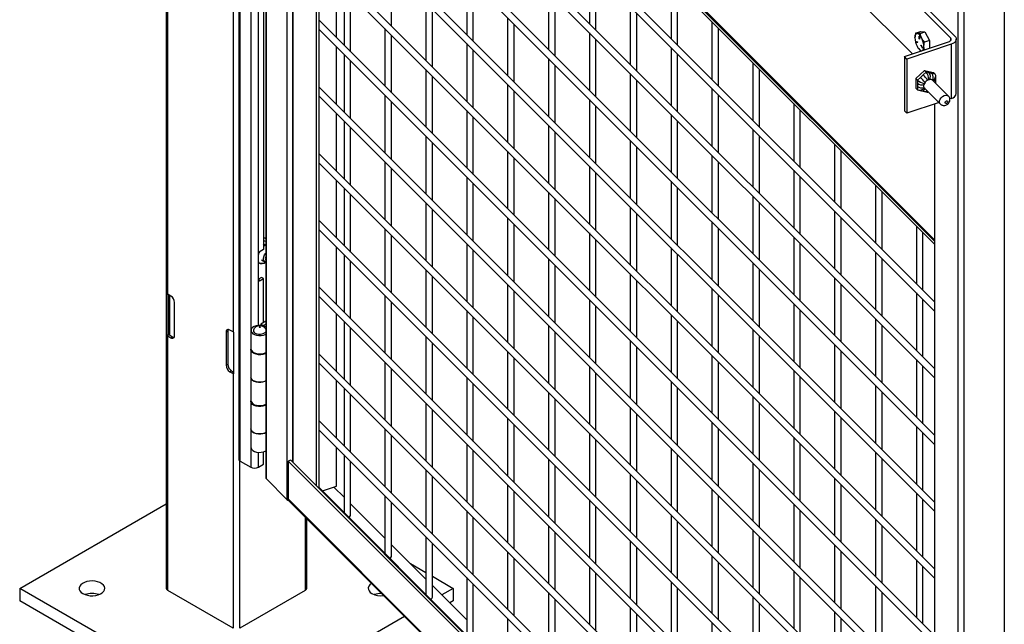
# Model space of a CAD drawing. Header units: inches. Extents: x 0.2 to 10.8, y 0.2 to 8.2.
# Tile 20 of 27: x 8 to 9, y 5.5 to 6.1. Entities that reach past the tile are written whole.
import ezdxf

# ---------------------------------------------------------------- set-up
doc = ezdxf.new("R2010")
doc.units = ezdxf.units.IN
doc.header["$MEASUREMENT"] = 0

msp = doc.modelspace()

# ---------------------------------------------------------------- linework, layer by layer
for p, q in [((8.14364, 7.94291), (8.14364, 5.52305)), ((8.21752, 7.90038), (8.21752, 5.6549)), ((8.21913, 5.65264), (8.21913, 7.89813)), ((8.22974, 7.89201), (8.22974, 5.64652)), ((8.245, 7.88154), (8.245, 5.63605)), ((8.24568, 5.63458), (8.24568, 7.88007)), ((8.26662, 7.85913), (8.26662, 5.61364)), ((8.27223, 7.80959), (8.27223, 5.65197)), ((8.27287, 5.65133), (8.27287, 7.80894)), ((8.29651, 7.78531), (8.29651, 5.62769)), ((8.99787, 7.1877), (8.99787, 4.94647)), ((8.95692, 4.93282), (8.95692, 7.17405)), ((8.95036, 7.13179), (8.95036, 4.97391)), ((8.14511, 5.82296), (8.14511, 6.80111)), ((8.21169, 6.76267), (8.21169, 5.78452)), ((8.23755, 5.86341), (8.23755, 6.75651)), ((8.24285, 6.75744), (8.24285, 5.8686)), ((8.92672, 5.87846), (8.29651, 6.5086)), ((8.29739, 6.50629), (8.92672, 5.87703)), ((8.29911, 6.50457), (8.29911, 5.62509)), ((8.29911, 6.50137), (8.92672, 5.87383)), ((8.92672, 5.81521), (8.29911, 6.44276)), ((8.29911, 6.43333), (8.92672, 5.80579)), ((8.92672, 5.74717), (8.29911, 6.37471)), ((8.29911, 6.36528), (8.92672, 5.73774)), ((8.92672, 5.67912), (8.29911, 6.30667)), ((8.29911, 6.29724), (8.92672, 5.6697)), ((8.92672, 5.61108), (8.29911, 6.23862)), ((8.29911, 6.22919), (8.92672, 5.60165)), ((8.8499, 6.18359), (8.94755, 6.08594)), ((8.94304, 6.08444), (8.84539, 6.18208)), ((8.92672, 5.54303), (8.29911, 6.17058)), ((8.29911, 6.16115), (8.92672, 5.53361)), ((8.37324, 6.09646), (8.37324, 6.15507)), ((8.5749, 6.15756), (8.5749, 6.09895)), ((8.31707, 6.08457), (8.31707, 6.14319)), ((8.4499, 6.14646), (8.4499, 6.08784)), ((8.58157, 6.09228), (8.58157, 6.1509)), ((8.65824, 6.14228), (8.65824, 6.08367)), ((8.3249, 6.13536), (8.3249, 6.07674)), ((8.45657, 6.08118), (8.45657, 6.13979)), ((8.6649, 6.077), (8.6649, 6.13562)), ((8.33157, 6.07007), (8.33157, 6.12869)), ((8.53324, 6.13118), (8.53324, 6.07256)), ((8.5399, 6.0659), (8.5399, 6.12451)), ((8.90418, 6.06801), (8.84539, 6.1268)), ((8.40824, 6.12008), (8.40824, 6.06146)), ((8.4149, 6.05479), (8.4149, 6.11341)), ((8.61657, 6.1159), (8.61657, 6.05728)), ((8.92672, 5.47499), (8.29911, 6.10253)), ((8.49157, 6.1048), (8.49157, 6.04618)), ((8.62324, 6.05062), (8.62324, 6.10924)), ((8.29911, 6.0931), (8.92672, 5.46556)), ((8.36657, 6.09369), (8.36657, 6.03508)), ((8.49824, 6.03951), (8.49824, 6.09813)), ((8.6999, 6.10062), (8.6999, 6.042)), ((8.70657, 6.03534), (8.70657, 6.09396)), ((8.37324, 6.02841), (8.37324, 6.08703)), ((8.5749, 6.08952), (8.5749, 6.0309)), ((8.58157, 6.02424), (8.58157, 6.08285)), ((8.90751, 6.089), (8.91244, 6.09065)), ((8.91122, 6.08578), (8.91139, 6.08584)), ((8.91122, 6.08325), (8.91122, 6.08578)), ((8.9115, 6.08334), (8.91122, 6.08325)), ((8.9115, 6.08551), (8.9115, 6.08298)), ((8.91207, 6.08874), (8.917, 6.09039)), ((8.91244, 6.09065), (8.917, 6.09039)), ((8.917, 6.09039), (8.92156, 6.08154)), ((8.94304, 6.08444), (8.94304, 6.08143)), ((8.94895, 6.02765), (8.94895, 6.08293)), ((8.31707, 6.01652), (8.31707, 6.07514)), ((8.4499, 6.07841), (8.4499, 6.0198)), ((8.65824, 6.07424), (8.65824, 6.01562)), ((8.89603, 6.0653), (8.94114, 6.08033)), ((8.94374, 6.07773), (8.89863, 6.06269)), ((8.90825, 6.08035), (8.9096, 6.08027)), ((8.90839, 6.07983), (8.90875, 6.07995)), ((8.90973, 6.07975), (8.90839, 6.07983)), ((8.90875, 6.07995), (8.9098, 6.07989)), ((8.90977, 6.07976), (8.90973, 6.07975)), ((8.91045, 6.07354), (8.91068, 6.07323)), ((8.91081, 6.07332), (8.91207, 6.07156)), ((8.91322, 6.07657), (8.91299, 6.07649)), ((8.91433, 6.07389), (8.91299, 6.07649)), ((8.91313, 6.07674), (8.91447, 6.07414)), ((8.91453, 6.07395), (8.91433, 6.07389)), ((8.91648, 6.07211), (8.91592, 6.07536)), ((8.92156, 6.08154), (8.91662, 6.07989)), ((8.92156, 6.08154), (8.92156, 6.0738)), ((8.94374, 6.07773), (8.94374, 6.02244)), ((8.3249, 6.06731), (8.3249, 6.00869)), ((8.45657, 6.01313), (8.45657, 6.07175)), ((8.53324, 6.06314), (8.53324, 6.00452)), ((8.6649, 6.00896), (8.6649, 6.06757)), ((8.89863, 6.06269), (8.89603, 6.0653)), ((8.89603, 6.0653), (8.89603, 6.01001)), ((8.89863, 6.06269), (8.89863, 6.00741)), ((8.33157, 6.00203), (8.33157, 6.06065)), ((8.40824, 6.05203), (8.40824, 5.99341)), ((8.5399, 5.99785), (8.5399, 6.05647)), ((8.74157, 6.05896), (8.74157, 6.00034)), ((8.74824, 5.99368), (8.74824, 6.05229)), ((8.4149, 5.98675), (8.4149, 6.04537)), ((8.61657, 6.04786), (8.61657, 5.98924)), ((8.90765, 6.04297), (8.91668, 6.05088)), ((8.90932, 6.0413), (8.90765, 6.04297)), ((8.90765, 6.04297), (8.90765, 6.03315)), ((8.91239, 6.04399), (8.90932, 6.0413)), ((8.91834, 6.04922), (8.91528, 6.04653)), ((8.91668, 6.05088), (8.91834, 6.04922)), ((8.91668, 6.05088), (8.9257, 6.04898)), ((8.92141, 6.04857), (8.91834, 6.04922)), ((8.92084, 6.042), (8.91994, 6.04122)), ((8.92084, 6.042), (8.92174, 6.04181)), ((8.92736, 6.04731), (8.9243, 6.04796)), ((8.9257, 6.04898), (8.92736, 6.04731)), ((8.92803, 6.04254), (8.92803, 6.04555)), ((8.92803, 6.03944), (8.92803, 6.04259)), ((8.92672, 5.40694), (8.29911, 6.03449)), ((8.49157, 6.03675), (8.49157, 5.97814)), ((8.62324, 5.98257), (8.62324, 6.04119)), ((8.6999, 6.03258), (8.6999, 5.97396)), ((8.90765, 6.03315), (8.90932, 6.03148)), ((8.90932, 6.0413), (8.90932, 6.03796)), ((8.90932, 6.03481), (8.90932, 6.03148)), ((8.91615, 6.03789), (8.91705, 6.03868)), ((8.91615, 6.03691), (8.91615, 6.03789)), ((8.91615, 6.03278), (8.91615, 6.03376)), ((8.91615, 6.03278), (8.91701, 6.0326)), ((8.91678, 6.03283), (8.93282, 6.01679)), ((8.92553, 6.04101), (8.92464, 6.0412)), ((8.94095, 6.02492), (8.92491, 6.04096)), ((8.92553, 6.04101), (8.92553, 6.04034)), ((8.92803, 6.03944), (8.92803, 6.03938)), ((8.92803, 6.03784), (8.92803, 6.03938)), ((8.29911, 6.02506), (8.92672, 5.39752)), ((8.36657, 6.02565), (8.36657, 5.96703)), ((8.49824, 5.97147), (8.49824, 6.03009)), ((8.70657, 5.96729), (8.70657, 6.02591)), ((8.91062, 6.03081), (8.91352, 6.0302)), ((8.9135, 6.0302), (8.9164, 6.02959)), ((8.91641, 6.02959), (8.91931, 6.02898)), ((8.92011, 6.02918), (8.92028, 6.02933)), ((8.94374, 6.02244), (8.94236, 6.02198)), ((8.37324, 5.96037), (8.37324, 6.01898)), ((8.5749, 6.02147), (8.5749, 5.96286)), ((8.58157, 5.95619), (8.58157, 6.01481)), ((8.78324, 6.0173), (8.78324, 5.95868)), ((8.93131, 6.0183), (8.89863, 6.00741)), ((8.92672, 6.01677), (8.92672, 4.99755)), ((8.92672, 6.01677), (8.92672, 5.87846)), ((8.31707, 5.94848), (8.31707, 6.0071)), ((8.4499, 6.01037), (8.4499, 5.95175)), ((8.45657, 5.94509), (8.45657, 6.0037)), ((8.65824, 6.00619), (8.65824, 5.94758)), ((8.7899, 5.95201), (8.7899, 6.01063)), ((8.89863, 6.00741), (8.89603, 6.01001)), ((8.3249, 5.99927), (8.3249, 5.94065)), ((8.33157, 5.93398), (8.33157, 5.9926)), ((8.53324, 5.99509), (8.53324, 5.93647)), ((8.6649, 5.94091), (8.6649, 5.99953)), ((8.40824, 5.98399), (8.40824, 5.92537)), ((8.5399, 5.92981), (8.5399, 5.98842)), ((8.74157, 5.99091), (8.74157, 5.9323)), ((8.74824, 5.92563), (8.74824, 5.98425)), ((8.4149, 5.9187), (8.4149, 5.97732)), ((8.61657, 5.97981), (8.61657, 5.92119)), ((8.62324, 5.91453), (8.62324, 5.97315)), ((8.8249, 5.97564), (8.8249, 5.91702)), ((8.92672, 5.3389), (8.29911, 5.96644)), ((8.49157, 5.96871), (8.49157, 5.91009)), ((8.49824, 5.90342), (8.49824, 5.96204)), ((8.6999, 5.96453), (8.6999, 5.90591)), ((8.83157, 5.91035), (8.83157, 5.96897)), ((8.29911, 5.95701), (8.92672, 5.32947)), ((8.36657, 5.9576), (8.36657, 5.89899)), ((8.5749, 5.95343), (8.5749, 5.89481)), ((8.70657, 5.89925), (8.70657, 5.95787)), ((8.37324, 5.89232), (8.37324, 5.95094)), ((8.4499, 5.94232), (8.4499, 5.88371)), ((8.58157, 5.88814), (8.58157, 5.94676)), ((8.78324, 5.94925), (8.78324, 5.89064)), ((8.7899, 5.88397), (8.7899, 5.94259)), ((8.31707, 5.88043), (8.31707, 5.93905)), ((8.45657, 5.87704), (8.45657, 5.93566)), ((8.65824, 5.93815), (8.65824, 5.87953)), ((8.6649, 5.87287), (8.6649, 5.93148)), ((8.86657, 5.93397), (8.86657, 5.87536)), ((8.3249, 5.93122), (8.3249, 5.8726)), ((8.33157, 5.86594), (8.33157, 5.92456)), ((8.53324, 5.92705), (8.53324, 5.86843)), ((8.74157, 5.92287), (8.74157, 5.86425)), ((8.87324, 5.86869), (8.87324, 5.92731)), ((8.40824, 5.91594), (8.40824, 5.85732)), ((8.5399, 5.86176), (8.5399, 5.92038)), ((8.61657, 5.91177), (8.61657, 5.85315)), ((8.74824, 5.85759), (8.74824, 5.9162)), ((8.4149, 5.85066), (8.4149, 5.90928)), ((8.62324, 5.84648), (8.62324, 5.9051)), ((8.8249, 5.90759), (8.8249, 5.84897)), ((8.92672, 5.27085), (8.29911, 5.8984)), ((8.49157, 5.90066), (8.49157, 5.84205)), ((8.49824, 5.83538), (8.49824, 5.894)), ((8.6999, 5.89649), (8.6999, 5.83787)), ((8.83157, 5.84231), (8.83157, 5.90092)), ((8.90824, 5.89231), (8.90824, 5.83369)), ((8.29911, 5.88897), (8.92672, 5.26143)), ((8.36657, 5.88956), (8.36657, 5.83094)), ((8.37324, 5.82428), (8.37324, 5.88289)), ((8.5749, 5.88538), (8.5749, 5.82677)), ((8.70657, 5.8312), (8.70657, 5.88982)), ((8.78324, 5.88121), (8.78324, 5.82259)), ((8.9149, 5.82703), (8.9149, 5.88565)), ((8.24425, 5.87695), (8.24285, 5.87708)), ((8.24285, 5.87417), (8.24334, 5.87389)), ((8.24285, 5.8731), (8.24334, 5.87389)), ((8.24405, 5.8802), (8.24287, 5.88088)), ((8.24334, 5.87389), (8.245, 5.87362)), ((8.245, 5.87652), (8.24425, 5.87695)), ((8.4499, 5.87428), (8.4499, 5.81566)), ((8.58157, 5.8201), (8.58157, 5.87872)), ((8.7899, 5.81592), (8.7899, 5.87454)), ((8.23755, 5.8379), (8.23755, 5.86341)), ((8.24285, 5.8686), (8.23939, 5.8666)), ((8.31707, 5.81239), (8.31707, 5.871)), ((8.3249, 5.86318), (8.3249, 5.80456)), ((8.45657, 5.809), (8.45657, 5.86761)), ((8.65824, 5.8701), (8.65824, 5.81149)), ((8.6649, 5.80482), (8.6649, 5.86344)), ((8.86657, 5.86593), (8.86657, 5.80731)), ((8.24031, 5.8542), (8.23755, 5.85465)), ((8.24068, 5.85796), (8.24418, 5.85594)), ((8.24492, 5.85578), (8.24334, 5.85425)), ((8.33157, 5.79789), (8.33157, 5.85651)), ((8.53324, 5.859), (8.53324, 5.80038)), ((8.5399, 5.79372), (8.5399, 5.85233)), ((8.74157, 5.85482), (8.74157, 5.79621)), ((8.87324, 5.80065), (8.87324, 5.85926)), ((8.40824, 5.8479), (8.40824, 5.78928)), ((8.4149, 5.78261), (8.4149, 5.84123)), ((8.61657, 5.84372), (8.61657, 5.7851)), ((8.74824, 5.78954), (8.74824, 5.84816)), ((8.24079, 5.84002), (8.23755, 5.83815)), ((8.23755, 5.79107), (8.23755, 5.8379)), ((8.23755, 5.8379), (8.23939, 5.83683)), ((8.23939, 5.83683), (8.24285, 5.83883)), ((8.24285, 5.83883), (8.24079, 5.84002)), ((8.24285, 5.79418), (8.24285, 5.83883)), ((8.49157, 5.83262), (8.49157, 5.774)), ((8.62324, 5.77844), (8.62324, 5.83706)), ((8.8249, 5.83955), (8.8249, 5.78093)), ((8.83157, 5.77426), (8.83157, 5.83288)), ((8.14457, 5.7808), (8.14457, 5.82333)), ((8.14835, 5.82109), (8.14511, 5.82296)), ((8.14633, 5.78182), (8.14633, 5.82226)), ((8.14682, 5.82198), (8.14682, 5.78142)), ((8.92672, 5.20281), (8.29911, 5.83035)), ((8.29911, 5.82092), (8.92672, 5.19338)), ((8.36657, 5.82151), (8.36657, 5.7629)), ((8.49824, 5.76733), (8.49824, 5.82595)), ((8.6999, 5.82844), (8.6999, 5.76982)), ((8.70657, 5.76316), (8.70657, 5.82178)), ((8.90824, 5.82427), (8.90824, 5.76565)), ((8.15218, 5.78077), (8.15218, 5.81446)), ((8.37324, 5.75623), (8.37324, 5.81485)), ((8.5749, 5.81734), (8.5749, 5.75872)), ((8.78324, 5.81316), (8.78324, 5.75455)), ((8.9149, 5.75898), (8.9149, 5.8176)), ((8.31707, 5.74434), (8.31707, 5.80296)), ((8.4499, 5.80623), (8.4499, 5.74762)), ((8.58157, 5.75205), (8.58157, 5.81067)), ((8.65824, 5.80206), (8.65824, 5.74344)), ((8.7899, 5.74788), (8.7899, 5.8065)), ((8.245, 5.79542), (8.23998, 5.79252)), ((8.23998, 5.79252), (8.24267, 5.79096)), ((8.23998, 5.79252), (8.23998, 5.7911)), ((8.245, 5.7923), (8.24267, 5.79096)), ((8.24267, 5.79096), (8.24267, 5.79066)), ((8.3249, 5.79513), (8.3249, 5.73651)), ((8.45657, 5.74095), (8.45657, 5.79957)), ((8.53324, 5.79096), (8.53324, 5.73234)), ((8.6649, 5.73678), (8.6649, 5.79539)), ((8.86657, 5.79788), (8.86657, 5.73927)), ((8.87324, 5.7326), (8.87324, 5.79122)), ((8.14457, 5.7808), (8.14633, 5.78182)), ((8.14682, 5.78142), (8.15006, 5.77955)), ((8.20633, 5.78517), (8.20462, 5.78418)), ((8.20462, 5.78418), (8.20462, 5.7505)), ((8.20633, 5.78517), (8.20633, 5.75149)), ((8.21169, 5.78452), (8.20845, 5.78639)), ((8.21233, 5.78421), (8.21233, 5.74168)), ((8.22997, 5.78596), (8.22997, 5.76725)), ((8.33157, 5.72985), (8.33157, 5.78846)), ((8.5399, 5.72567), (8.5399, 5.78429)), ((8.74157, 5.78678), (8.74157, 5.72816)), ((8.14511, 5.52101), (8.14511, 5.78043)), ((8.14511, 5.78043), (8.14835, 5.77856)), ((8.14835, 5.77856), (8.15006, 5.77955)), ((8.40824, 5.77985), (8.40824, 5.72123)), ((8.4149, 5.71457), (8.4149, 5.77319)), ((8.61657, 5.77568), (8.61657, 5.71706)), ((8.74824, 5.7215), (8.74824, 5.78011)), ((8.8249, 5.7715), (8.8249, 5.71288)), ((8.22997, 5.7664), (8.22997, 5.73833)), ((8.92672, 5.13476), (8.29911, 5.76231)), ((8.49157, 5.76457), (8.49157, 5.70595)), ((8.62324, 5.71039), (8.62324, 5.76901)), ((8.83157, 5.70622), (8.83157, 5.76483)), ((8.20462, 5.7505), (8.20633, 5.75149)), ((8.29911, 5.75288), (8.92672, 5.12534)), ((8.36657, 5.75347), (8.36657, 5.69485)), ((8.49824, 5.69929), (8.49824, 5.75791)), ((8.6999, 5.7604), (8.6999, 5.70178)), ((8.70657, 5.69511), (8.70657, 5.75373)), ((8.90824, 5.75622), (8.90824, 5.6976)), ((8.21016, 5.74485), (8.20845, 5.74387)), ((8.20845, 5.74387), (8.21169, 5.74199)), ((8.21016, 5.74485), (8.21233, 5.7436)), ((8.21169, 5.74199), (8.21169, 5.48257)), ((8.37324, 5.68819), (8.37324, 5.7468)), ((8.5749, 5.74929), (8.5749, 5.69068)), ((8.58157, 5.68401), (8.58157, 5.74263)), ((8.78324, 5.74512), (8.78324, 5.6865)), ((8.9149, 5.69094), (8.9149, 5.74956)), ((8.22997, 5.73833), (8.22997, 5.71452)), ((8.31707, 5.6763), (8.31707, 5.73491)), ((8.4499, 5.73819), (8.4499, 5.67957)), ((8.45657, 5.67291), (8.45657, 5.73152)), ((8.65824, 5.73401), (8.65824, 5.6754)), ((8.7899, 5.67983), (8.7899, 5.73845)), ((8.3249, 5.72709), (8.3249, 5.66847)), ((8.53324, 5.72291), (8.53324, 5.66429)), ((8.6649, 5.66873), (8.6649, 5.72735)), ((8.86657, 5.72984), (8.86657, 5.67122)), ((8.87324, 5.66455), (8.87324, 5.72317)), ((8.22997, 5.71366), (8.22997, 5.6856)), ((8.33157, 5.6618), (8.33157, 5.72042)), ((8.40824, 5.71181), (8.40824, 5.65319)), ((8.5399, 5.65763), (8.5399, 5.71624)), ((8.74157, 5.71873), (8.74157, 5.66012)), ((8.74824, 5.65345), (8.74824, 5.71207)), ((8.4149, 5.64652), (8.4149, 5.70514)), ((8.61657, 5.70763), (8.61657, 5.64901)), ((8.62324, 5.64235), (8.62324, 5.70097)), ((8.8249, 5.70346), (8.8249, 5.64484)), ((8.92672, 5.06672), (8.29911, 5.69426)), ((8.49157, 5.69653), (8.49157, 5.63791)), ((8.6999, 5.69235), (8.6999, 5.63373)), ((8.83157, 5.63817), (8.83157, 5.69679)), ((8.22997, 5.6856), (8.22997, 5.66688)), ((8.29911, 5.68483), (8.92672, 5.05729)), ((8.36657, 5.68542), (8.36657, 5.62681)), ((8.49824, 5.63124), (8.49824, 5.68986)), ((8.5749, 5.68125), (8.5749, 5.62263)), ((8.70657, 5.62707), (8.70657, 5.68569)), ((8.90824, 5.68818), (8.90824, 5.62956)), ((8.9149, 5.62289), (8.9149, 5.68151)), ((8.37324, 5.62014), (8.37324, 5.67876)), ((8.58157, 5.61596), (8.58157, 5.67458)), ((8.78324, 5.67707), (8.78324, 5.61846)), ((8.7899, 5.61179), (8.7899, 5.67041)), ((8.23755, 5.64652), (8.23755, 5.66177)), ((8.24285, 5.64958), (8.24285, 5.66223)), ((8.31707, 5.62719), (8.31707, 5.66687)), ((8.4499, 5.67014), (8.4499, 5.61153)), ((8.45657, 5.60486), (8.45657, 5.66348)), ((8.65824, 5.66597), (8.65824, 5.60735)), ((8.86657, 5.66179), (8.86657, 5.60318)), ((8.21877, 5.48257), (8.21877, 5.65288)), ((8.21913, 5.65264), (8.22974, 5.64652)), ((8.27047, 5.65373), (8.26787, 5.65286)), ((8.95016, 4.97065), (8.26787, 5.65286)), ((8.26787, 5.65286), (8.26787, 5.61426)), ((8.27047, 5.65373), (8.95276, 4.97151)), ((8.3249, 5.65904), (8.3249, 5.60042)), ((8.33157, 5.59735), (8.33157, 5.65237)), ((8.53324, 5.65487), (8.53324, 5.59625)), ((8.6649, 5.60069), (8.6649, 5.6593)), ((8.74157, 5.65069), (8.74157, 5.59207)), ((8.87324, 5.59651), (8.87324, 5.65513)), ((8.23755, 5.64652), (8.24285, 5.64958)), ((8.40824, 5.64376), (8.40824, 5.58514)), ((8.5399, 5.58958), (8.5399, 5.6482)), ((8.74824, 5.58541), (8.74824, 5.64402)), ((8.24568, 5.63458), (8.26662, 5.61364)), ((8.4149, 5.57848), (8.4149, 5.6371)), ((8.61657, 5.63959), (8.61657, 5.58097)), ((8.62324, 5.5743), (8.62324, 5.63292)), ((8.8249, 5.63541), (8.8249, 5.57679)), ((8.92672, 4.99867), (8.29911, 5.62622)), ((8.30287, 5.62245), (8.31707, 5.62719)), ((8.31448, 5.62632), (8.3249, 5.61589)), ((8.49157, 5.62848), (8.49157, 5.56986)), ((8.49824, 5.5632), (8.49824, 5.62182)), ((8.6999, 5.62431), (8.6999, 5.56569)), ((8.83157, 5.57013), (8.83157, 5.62874)), ((8.95016, 4.93204), (8.26787, 5.61426)), ((8.26863, 5.61225), (8.95093, 4.93003)), ((8.36657, 5.61738), (8.36657, 5.55876)), ((8.37324, 5.55569), (8.37324, 5.61071)), ((8.5749, 5.6132), (8.5749, 5.55459)), ((8.70657, 5.55902), (8.70657, 5.61764)), ((8.90824, 5.62013), (8.90824, 5.56151)), ((8.9149, 5.55485), (8.9149, 5.61347)), ((7.99426, 5.52305), (8.14364, 5.60929)), ((8.33157, 5.60923), (8.36657, 5.57423)), ((8.4499, 5.6021), (8.4499, 5.54348)), ((8.58157, 5.54792), (8.58157, 5.60654)), ((8.78324, 5.60903), (8.78324, 5.55041)), ((8.7899, 5.54374), (8.7899, 5.60236)), ((8.28535, 5.59553), (8.28535, 5.52101)), ((8.28682, 5.52305), (8.28682, 5.59407)), ((8.45657, 5.53682), (8.45657, 5.59543)), ((8.65824, 5.59792), (8.65824, 5.53931)), ((8.6649, 5.53264), (8.6649, 5.59126)), ((8.86657, 5.59375), (8.86657, 5.53513)), ((8.53324, 5.58682), (8.53324, 5.5282)), ((8.5399, 5.52154), (8.5399, 5.58015)), ((8.74157, 5.58264), (8.74157, 5.52403)), ((8.87324, 5.52846), (8.87324, 5.58708)), ((8.40824, 5.57572), (8.40824, 5.5171)), ((8.61657, 5.57154), (8.61657, 5.51292)), ((8.74824, 5.51736), (8.74824, 5.57598)), ((8.37324, 5.56757), (8.40824, 5.53257)), ((8.4149, 5.51403), (8.4149, 5.56905)), ((8.49157, 5.56044), (8.49157, 5.50182)), ((8.62324, 5.50626), (8.62324, 5.56487)), ((8.8249, 5.56737), (8.8249, 5.50875)), ((8.83157, 5.50208), (8.83157, 5.5607)), ((8.49824, 5.49515), (8.49824, 5.55377)), ((8.6999, 5.55626), (8.6999, 5.49764)), ((8.90824, 5.55209), (8.90824, 5.49347)), ((8.39256, 5.54825), (8.40824, 5.5392)), ((8.5749, 5.54516), (8.5749, 5.48654)), ((8.70657, 5.49098), (8.70657, 5.5496)), ((8.78324, 5.54098), (8.78324, 5.48236)), ((8.9149, 5.4868), (8.9149, 5.54542)), ((8.4149, 5.53535), (8.4362, 5.52305)), ((8.4499, 5.53405), (8.4499, 5.47544)), ((8.58157, 5.47987), (8.58157, 5.53849)), ((8.65824, 5.52988), (8.65824, 5.47126)), ((8.7899, 5.4757), (8.7899, 5.53432)), ((7.99426, 5.52305), (7.99426, 5.51029)), ((8.21523, 5.39549), (7.99426, 5.52305)), ((8.21169, 5.48257), (8.14511, 5.52101)), ((8.28535, 5.52101), (8.21877, 5.48257)), ((8.4149, 5.5259), (8.4499, 5.49091)), ((8.4362, 5.52305), (8.42451, 5.5163)), ((8.4362, 5.52305), (8.4362, 5.51029)), ((8.45657, 5.47237), (8.45657, 5.52739)), ((8.6649, 5.4646), (8.6649, 5.52321)), ((8.86657, 5.5257), (8.86657, 5.46709)), ((8.21523, 5.38273), (7.99426, 5.51029)), ((8.4362, 5.51029), (8.4326, 5.50821)), ((8.53324, 5.51878), (8.53324, 5.46016)), ((8.5399, 5.45349), (8.5399, 5.51211)), ((8.74157, 5.5146), (8.74157, 5.45598)), ((8.87324, 5.46042), (8.87324, 5.51904)), ((8.61657, 5.5035), (8.61657, 5.44488)), ((8.74824, 5.44932), (8.74824, 5.50793)), ((8.38652, 5.49437), (8.21523, 5.39549)), ((8.49157, 5.49239), (8.49157, 5.43377)), ((8.62324, 5.43821), (8.62324, 5.49683)), ((8.8249, 5.49932), (8.8249, 5.4407)), ((8.83157, 5.43404), (8.83157, 5.49265)), ((8.6999, 5.48822), (8.6999, 5.4296))]:
    msp.add_line(p, q)
at = {"flags": 128}
for points in [[(8.9068, 6.08447), (8.90684, 6.08541), (8.90696, 6.08624), (8.90715, 6.08697), (8.90741, 6.08758), (8.90775, 6.08806), (8.90814, 6.0884), (8.90859, 6.08859), (8.90908, 6.08864)], [(8.91122, 6.08578), (8.91124, 6.08586), (8.91126, 6.0859), (8.91131, 6.08591), (8.91136, 6.08587), (8.91141, 6.0858), (8.91146, 6.08571), (8.91149, 6.08561), (8.9115, 6.08551)], [(8.9115, 6.08298), (8.91149, 6.0829), (8.91146, 6.08286), (8.91141, 6.08286), (8.91136, 6.08289), (8.91131, 6.08296), (8.91126, 6.08305), (8.91124, 6.08316), (8.91122, 6.08325)], [(8.94114, 6.08033), (8.94196, 6.08067), (8.94266, 6.0811), (8.9432, 6.0816), (8.94356, 6.08216), (8.94373, 6.08274), (8.94369, 6.08333), (8.94346, 6.0839), (8.94304, 6.08444)], [(8.94755, 6.08594), (8.94839, 6.08487), (8.94886, 6.08372), (8.94893, 6.08254), (8.94859, 6.08138), (8.94787, 6.08027), (8.94679, 6.07927), (8.9454, 6.07841), (8.94374, 6.07773)], [(8.91299, 6.07649), (8.91295, 6.07659), (8.91293, 6.07669), (8.91292, 6.07678), (8.91294, 6.07685), (8.91298, 6.07688), (8.91302, 6.07687), (8.91308, 6.07682), (8.91313, 6.07674)], [(8.91447, 6.07414), (8.91451, 6.07404), (8.91453, 6.07394), (8.91454, 6.07385), (8.91452, 6.07378), (8.91448, 6.07375), (8.91444, 6.07376), (8.91438, 6.07381), (8.91433, 6.07389)], [(8.92491, 6.04096), (8.92478, 6.04109), (8.92464, 6.0412)], [(8.93285, 6.01676), (8.9325, 6.01716), (8.93197, 6.01845), (8.93197, 6.01999), (8.9325, 6.02163), (8.93351, 6.02319), (8.93488, 6.02449), (8.93647, 6.0254), (8.93811, 6.02582), (8.93961, 6.02569), (8.94081, 6.02505), (8.94096, 6.02492)], [(8.245, 5.85566), (8.24431, 5.85587), (8.24344, 5.85663), (8.24293, 5.85783), (8.24282, 5.85938), (8.24314, 5.86113), (8.24383, 5.86293), (8.24486, 5.86461), (8.245, 5.8648)], [(8.245, 5.78977), (8.24429, 5.79011), (8.24224, 5.79077), (8.23996, 5.7911), (8.23761, 5.79108), (8.23536, 5.7907), (8.23334, 5.79), (8.23172, 5.78903), (8.23058, 5.78784), (8.23003, 5.78652), (8.23008, 5.78516), (8.23075, 5.78386), (8.23197, 5.78271), (8.23368, 5.78177), (8.23575, 5.78113), (8.23803, 5.78082), (8.24038, 5.78086), (8.24263, 5.78125), (8.24462, 5.78197), (8.245, 5.78216)], [(8.23433, 5.7833), (8.23589, 5.78264), (8.23772, 5.78227), (8.23966, 5.78223), (8.24154, 5.78252), (8.24318, 5.78311), (8.24445, 5.78396), (8.245, 5.78459)], [(8.22997, 5.76725), (8.23008, 5.76645), (8.23075, 5.76515), (8.23197, 5.76399), (8.23368, 5.76306), (8.23575, 5.76242), (8.23803, 5.7621), (8.24038, 5.76215), (8.24263, 5.76254), (8.24462, 5.76326), (8.245, 5.76344)], [(8.245, 5.76259), (8.24425, 5.76224), (8.24219, 5.76158), (8.23991, 5.76126), (8.23756, 5.76129), (8.23531, 5.76167), (8.2333, 5.76238), (8.23168, 5.76336), (8.23056, 5.76455), (8.23002, 5.76587), (8.23, 5.76682)], [(8.245, 5.73452), (8.24462, 5.73434), (8.24263, 5.73362), (8.24038, 5.73323), (8.23803, 5.73319), (8.23575, 5.7335), (8.23368, 5.73414), (8.23197, 5.73507), (8.23075, 5.73623), (8.23008, 5.73753), (8.22997, 5.73833)], [(8.22997, 5.73833), (8.23002, 5.73781), (8.23056, 5.73649), (8.23168, 5.73529), (8.2333, 5.73431), (8.23531, 5.7336), (8.23756, 5.73322), (8.23991, 5.73319), (8.24219, 5.73351), (8.24425, 5.73417), (8.245, 5.73452)], [(8.22997, 5.71452), (8.23008, 5.71372), (8.23075, 5.71242), (8.23197, 5.71126), (8.23368, 5.71033), (8.23575, 5.70968), (8.23803, 5.70937), (8.24038, 5.70941), (8.24263, 5.7098), (8.24462, 5.71052), (8.245, 5.71071)], [(8.245, 5.70986), (8.24425, 5.7095), (8.24219, 5.70885), (8.23991, 5.70852), (8.23756, 5.70855), (8.23531, 5.70894), (8.2333, 5.70964), (8.23168, 5.71063), (8.23056, 5.71182), (8.23002, 5.71314), (8.23, 5.71409)], [(8.245, 5.68179), (8.24462, 5.6816), (8.24263, 5.68089), (8.24038, 5.68049), (8.23803, 5.68045), (8.23575, 5.68076), (8.23368, 5.68141), (8.23197, 5.68234), (8.23075, 5.6835), (8.23008, 5.6848), (8.22997, 5.6856)], [(8.22997, 5.6856), (8.23002, 5.68507), (8.23056, 5.68375), (8.23168, 5.68256), (8.2333, 5.68157), (8.23531, 5.68087), (8.23756, 5.68049), (8.23991, 5.68046), (8.24219, 5.68078), (8.24425, 5.68143), (8.245, 5.68179)], [(8.22997, 5.66688), (8.23008, 5.66608), (8.23075, 5.66478), (8.23197, 5.66363), (8.23368, 5.66269), (8.23575, 5.66205), (8.23803, 5.66174), (8.24038, 5.66178), (8.24263, 5.66217), (8.24462, 5.66289), (8.245, 5.66308)], [(8.05871, 5.51774), (8.0609, 5.51672), (8.06343, 5.516), (8.06616, 5.5156), (8.06897, 5.51556), (8.07174, 5.51587), (8.07432, 5.51651), (8.07661, 5.51746), (8.07849, 5.51867), (8.07988, 5.52008), (8.0807, 5.52164), (8.08093, 5.52326), (8.08055, 5.52487), (8.07958, 5.52639), (8.07806, 5.52776), (8.07607, 5.52891), (8.0737, 5.52979), (8.07106, 5.53035), (8.06827, 5.53057), (8.06546, 5.53043), (8.06277, 5.52996), (8.06032, 5.52916), (8.05822, 5.52807), (8.05658, 5.52675), (8.05547, 5.52526), (8.05494, 5.52366), (8.05501, 5.52204), (8.05569, 5.52046), (8.05695, 5.519), (8.05871, 5.51774)], [(8.35283, 5.52806), (8.35121, 5.52675), (8.3501, 5.52526), (8.34957, 5.52366), (8.34964, 5.52204), (8.35032, 5.52046), (8.35157, 5.519), (8.35334, 5.51774)]]:
    msp.add_lwpolyline(points, dxfattribs=at)
for centre, radius, start, end in [((8.92699, 6.08509), 0.0202, 181.74064, 207.53665), ((8.90663, 6.08163), 0.00742, 19.27804, 70.72817), ((8.89573, 6.07475), 0.0202, 1.74064, 27.53665), ((8.90853, 6.08014), 0.000343, 142.55862, 246.71866), ((8.90897, 6.08031), 0.000424, 176.85978, 239.00184), ((8.91609, 6.0782), 0.00742, 199.27804, 250.72817), ((8.90946, 6.07996), 0.000343, 322.55862, 66.71866), ((8.9111, 6.07476), 0.00486, 318.18001, 7.03031), ((8.86682, 5.99928), 0.06383, 38.10513, 44.45514), ((8.86971, 6.00182), 0.06383, 38.10513, 44.45514), ((8.92277, 6.03573), 0.00617, 99.59687, 117.2693), ((8.91638, 6.04494), 0.0062, 329.78762, 35.88785), ((8.91928, 6.04432), 0.0062, 329.78762, 35.88785), ((8.92514, 6.04297), 0.00292, 282.21846, 352.69956), ((8.9137, 6.04367), 0.00719, 232.5016, 289.91232), ((8.9137, 6.04052), 0.00719, 232.5016, 289.91232), ((8.91367, 6.03378), 0.00358, 267.54555, 340.67138), ((8.92283, 6.03462), 0.00706, 144.97301, 161.11585), ((8.91887, 6.03492), 0.00296, 203.09206, 224.89913), ((8.92615, 6.03941), 0.00188, 321.63713, 359.10729), ((8.91678, 6.03242), 0.00286, 262.25656, 320.6973), ((8.94272, 6.02867), 0.00631, 279.28454, 350.70925), ((8.24162, 5.87599), 0.00485, 45.9088, 75.28659), ((8.2489, 5.86361), 0.00989, 113.23819, 127.69675), ((8.24155, 5.86323), 0.004, 122.60548, 177.39452), ((8.2493, 5.85921), 0.00475, 155.12131, 204.87869), ((8.24062, 5.85784), 0.00366, 212.96189, 265.21761), ((8.24047, 5.86116), 0.00696, 268.64946, 308.32501), ((8.23867, 5.83771), 0.00114, 170.78596, 309.20329), ((8.14716, 5.82655), 0.00413, 231.13055, 240.19892), ((8.14386, 5.81408), 0.00832, 2.60548, 57.39452), ((8.14716, 5.78402), 0.00413, 231.13055, 240.19892), ((8.14773, 5.78305), 0.00187, 221.37841, 240.84018), ((8.14984, 5.7804), 0.00237, 230.79671, 9.21404), ((8.20696, 5.78456), 0.00237, 50.79671, 189.21404), ((8.2097, 5.78531), 0.00337, 151.50744, 182.33558), ((8.21434, 5.78913), 0.00531, 240.15548, 247.82929), ((8.23528, 5.78595), 0.00281, 159.25715, 250.19481), ((8.15186, 5.7824), 0.00337, 237.66754, 268.48909), ((8.21465, 5.75186), 0.00832, 182.60548, 237.39452), ((8.21294, 5.75088), 0.00832, 182.60548, 237.39452), ((8.21434, 5.7466), 0.00531, 240.15548, 247.82929), ((8.22028, 5.65517), 0.00278, 185.6948, 245.62534), ((8.23364, 5.65405), 0.00849, 242.60967, 297.39033), ((8.24707, 5.63612), 0.00208, 181.85921, 227.93771), ((8.26987, 5.61713), 0.00477, 227.03342, 251.16748), ((8.27061, 5.61415), 0.00274, 177.68586, 223.91013), ((8.32935, 5.59788), 0.00228, 278.88835, 346.6925), ((8.37102, 5.55621), 0.00228, 278.88835, 346.6925), ((8.14615, 5.5233), 0.00251, 185.6948, 245.62534), ((8.28431, 5.5233), 0.00251, 294.37466, 354.3052), ((8.06792, 5.49686), 0.02098, 70.83305, 109.16695), ((8.3625, 5.5355), 0.01999, 242.6997, 277.74581), ((8.36247, 5.49689), 0.02092, 88.30761, 109.00361), ((8.41268, 5.51455), 0.00228, 278.88835, 346.6925)]:
    msp.add_arc(centre, radius, start, end)
for centre, major_axis, ratio, start_param, end_param in [((8.91834, 6.0445), (-0.00139, 0.00531), 0.3914222, 4.1226774, 5.6934737), ((8.92303, 6.04351), (0.00448, 0.00363), 0.6107778, 4.7760902, 6.3468866), ((8.91365, 6.04039), (0.00496, -0.00225), 0.2882737, 3.7950055, 5.3658018), ((8.91365, 6.03528), (0.00448, 0.00363), 0.6107778, 3.2052939, 4.7760902), ((8.91834, 6.03429), (-0.00139, 0.00531), 0.3914222, 2.9480773, 3.4262517)]:
    msp.add_ellipse(centre, major_axis=major_axis, ratio=ratio, start_param=start_param, end_param=end_param)
for points in [[(8.90751, 6.089), (8.90708, 6.08746), (8.9068, 6.08594), (8.9068, 6.08447)], [(8.90908, 6.08864), (8.90831, 6.08868), (8.90782, 6.08882), (8.90751, 6.089)], [(8.91207, 6.08874), (8.91089, 6.08864), (8.90986, 6.0886), (8.90908, 6.08864)], [(8.91364, 6.08408), (8.91286, 6.08559), (8.91238, 6.08716), (8.91207, 6.08874)], [(8.91662, 6.07989), (8.91545, 6.08119), (8.91442, 6.08257), (8.91364, 6.08408)], [(8.91592, 6.07536), (8.91592, 6.07683), (8.91619, 6.07834), (8.91662, 6.07989)], [(8.91207, 6.07156), (8.91238, 6.07137), (8.91286, 6.07124), (8.91364, 6.07119)], [(8.24334, 5.85425), (8.24253, 5.85412), (8.24157, 5.85408), (8.24031, 5.8542)]]:
    msp.add_open_spline(points, degree=3)
for points, knots in [([(8.91528, 6.04653), (8.9148, 6.04611), (8.91432, 6.04568), (8.91336, 6.04483), (8.91287, 6.04441), (8.91239, 6.04399)], [0, 0, 0, 0, 0.5, 0.5, 1, 1, 1, 1]), ([(8.9243, 6.04796), (8.92382, 6.04806), (8.92334, 6.04816), (8.92238, 6.04836), (8.92189, 6.04847), (8.92141, 6.04857)], [0, 0, 0, 0, 0.5, 0.5, 1, 1, 1, 1]), ([(8.92464, 6.0412), (8.92426, 6.04149), (8.92382, 6.04169), (8.92284, 6.0419), (8.9223, 6.0419), (8.92174, 6.04181)], [0, 0, 0, 0, 0.5, 0.5, 1, 1, 1, 1]), ([(8.90932, 6.03796), (8.90932, 6.03744), (8.90933, 6.03691), (8.90933, 6.03586), (8.90932, 6.03534), (8.90932, 6.03481)], [0, 0, 0, 0, 0.5, 0.5, 1, 1, 1, 1]), ([(8.91615, 6.03376), (8.91596, 6.0342), (8.91586, 6.0347), (8.91586, 6.03578), (8.91596, 6.03634), (8.91615, 6.03691)], [0, 0, 0, 0, 0.5, 0.5, 1, 1, 1, 1]), ([(8.91994, 6.04122), (8.91938, 6.04093), (8.91884, 6.04056), (8.91786, 6.0397), (8.91742, 6.03921), (8.91705, 6.03868)], [0, 0, 0, 0, 0.5, 0.5, 1, 1, 1, 1]), ([(8.93282, 6.01679), (8.93313, 6.01652), (8.93371, 6.01602), (8.93495, 6.01547), (8.9365, 6.01522), (8.93816, 6.01552), (8.93963, 6.01624), (8.94086, 6.01726), (8.94174, 6.01852), (8.94236, 6.02004), (8.9425, 6.02172), (8.94206, 6.02354), (8.94134, 6.02443), (8.94095, 6.02492)], [0, 0, 0, 0, 0.0721684, 0.135706, 0.2358942, 0.3405479, 0.4180201, 0.518617, 0.608672, 0.6798898, 0.7999375, 0.8898787, 1, 1, 1, 1]), ([(8.9376, 6.01832), (8.9376, 6.01903), (8.93821, 6.01981), (8.93972, 6.02032), (8.94034, 6.01994), (8.94034, 6.01923)], [0, 0, 0, 0, 0.5, 0.5, 1, 1, 1, 1]), ([(8.94034, 6.01923), (8.94034, 6.01852), (8.93972, 6.01773), (8.93821, 6.01723), (8.9376, 6.0176), (8.9376, 6.01832)], [0, 0, 0, 0, 0.5, 0.5, 1, 1, 1, 1]), ([(8.23893, 5.79084), (8.23828, 5.79079), (8.23734, 5.79072), (8.23602, 5.79025), (8.2349, 5.78967), (8.23376, 5.78866), (8.23298, 5.78772), (8.23274, 5.78707), (8.23269, 5.78694)], [0, 0, 0, 0, 0.2516738, 0.3591235, 0.5399611, 0.7346279, 0.9466868, 1, 1, 1, 1]), ([(8.245, 5.78723), (8.24489, 5.78747), (8.24455, 5.78823), (8.24353, 5.78923), (8.24227, 5.79008), (8.24098, 5.79058), (8.23991, 5.79081), (8.2392, 5.79083), (8.23893, 5.79084)], [0, 0, 0, 0, 0.1023926, 0.3365048, 0.5606537, 0.7138818, 0.8937652, 1, 1, 1, 1]), ([(8.23856, 5.78915), (8.23836, 5.78927), (8.23836, 5.78946), (8.23877, 5.78969), (8.2391, 5.78969), (8.2393, 5.78958)], [0, 0, 0, 0, 0.5, 0.5, 1, 1, 1, 1]), ([(8.2393, 5.78958), (8.2395, 5.78946), (8.2395, 5.78927), (8.2391, 5.78903), (8.23877, 5.78903), (8.23856, 5.78915)], [0, 0, 0, 0, 0.5, 0.5, 1, 1, 1, 1])]:
    msp.add_open_spline(points, degree=3, knots=knots)

doc.saveas('drawing.dxf')
